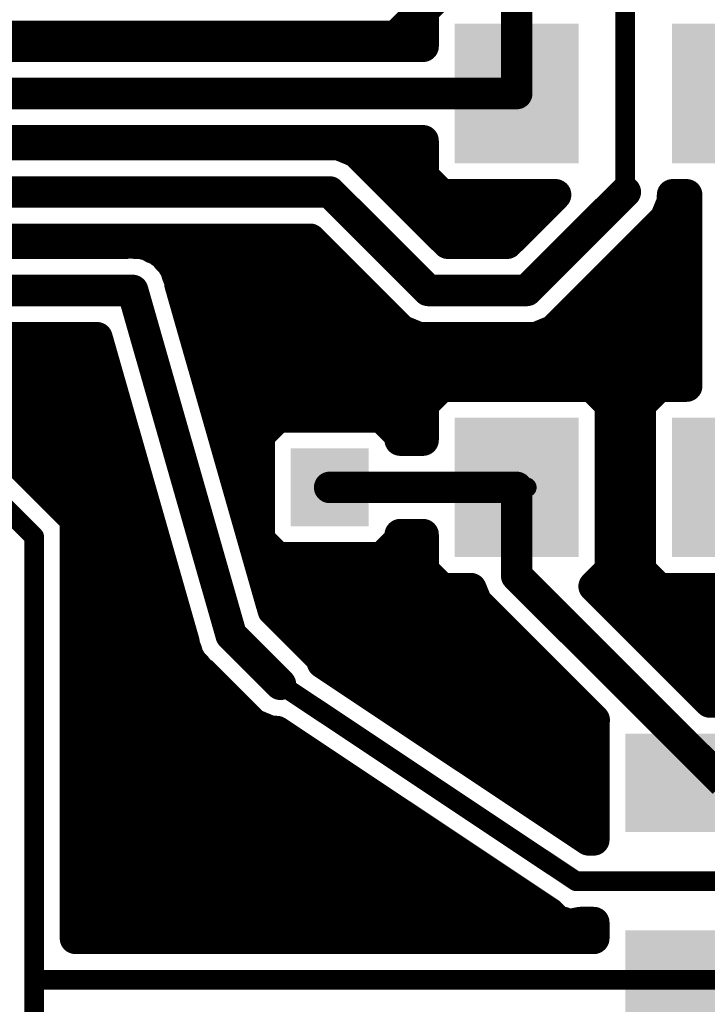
# Model space of a CAD drawing. Extents: x -9.1 to 58.6, y -5.3 to 48.5.
# Tile 8 of 17: x 22.7 to 31.5, y 12.4 to 25.1. Entities that reach past the tile are written whole.
import ezdxf

# ---------------------------------------------------------------- set-up
doc = ezdxf.new("R2010")
doc.units = 0
doc.layers.add('1', color=14, linetype='CONTINUOUS')
doc.layers.add('18', color=94, linetype='CONTINUOUS')

# ---------------------------------------------------------------- blocks, each defined once
blk = doc.blocks.new('RECT')
blk.add_solid([(-0.5, -0.5), (0.5, -0.5), (-0.5, 0.5), (0.5, 0.5)])
blk = doc.blocks.new('SQUAREV')
blk.add_solid([(-0.5, -0.5), (0.5, -0.5), (-0.5, 0.5), (0.5, 0.5)])

msp = doc.modelspace()

# ---------------------------------------------------------------- linework, layer by layer
at = {"layer": '1'}
for points, const_width in [([(27.8384, 25.1791), (27.8384, 27.7191)], 0.4064), ([(30.48, 22.86), (30.48, 26.67)], 0.254), ([(29.08, 24.13), (29.08, 26.54)], 0.4064), ([(28.1117, 25.4364), (27.8736, 25.1983)], 0.4064), ([(27.8384, 25.1968), (27.8736, 25.1968)], 0.4064), ([(27.8736, 25.1983), (27.8736, 24.7396)], 0.4064), ([(27.5259, 24.8666), (27.8384, 25.1791)], 0.4064), ([(21.8345, 24.8666), (27.5259, 24.8666)], 0.4064), ([(21.7583, 24.7904), (27.8736, 24.7904)], 0.4064), ([(27.8736, 24.7396), (21.7583, 24.7396)], 0.4064), ([(20.3835, 24.13), (29.08, 24.13)], 0.4064), ([(21.7583, 23.5204), (27.8736, 23.5204)], 0.4064), ([(26.7913, 23.4696), (21.7583, 23.4696)], 0.4064), ([(27.0153, 23.3768), (26.7913, 23.4696)], 0.4064), ([(27.8736, 23.5204), (27.8736, 23.0617)], 0.4064), ([(28.1925, 22.1996), (27.0153, 23.3768)], 0.4064), ([(27.2273, 23.1648), (27.8736, 23.1648)], 0.4064), ([(27.8736, 23.0617), (28.1117, 22.8236)], 0.4064), ([(20.3835, 22.86), (26.67, 22.86)], 0.4064), ([(26.67, 22.86), (27.94, 21.59)], 0.4064), ([(28.1117, 22.8236), (29.5815, 22.8236)], 0.4064), ([(29.5815, 22.8236), (28.9575, 22.1996)], 0.4064), ([(29.21, 21.59), (30.48, 22.86)], 0.4064), ([(31.0896, 22.7387), (31.0896, 22.8236)], 0.4064), ([(31.0896, 22.8236), (31.2704, 22.8236)], 0.4064), ([(31.2704, 22.8236), (31.2704, 20.3564)], 0.4064), ([(27.6337, 22.7584), (29.5163, 22.7584)], 0.4064), ([(30.9968, 22.5147), (31.0896, 22.7387)], 0.4064), ([(31.0896, 22.7584), (31.2704, 22.7584)], 0.4064), ([(29.5553, 21.0732), (30.9968, 22.5147)], 0.4064), ([(28.0401, 22.352), (29.1099, 22.352)], 0.4064), ([(30.8341, 22.352), (31.2704, 22.352)], 0.4064), ([(21.7583, 22.2504), (26.4175, 22.2504)], 0.4064), ([(24.0446, 22.1996), (21.7583, 22.1996)], 0.4064), ([(24.0791, 22.2095), (24.0446, 22.1996)], 0.4064), ([(24.1649, 22.1996), (24.0791, 22.2095)], 0.4064), ([(24.2513, 22.1996), (24.1649, 22.1996)], 0.4064), ([(24.2844, 22.1859), (24.2513, 22.1996)], 0.4064), ([(24.3201, 22.1818), (24.2844, 22.1859)], 0.4064), ([(24.3955, 22.1398), (24.3201, 22.1818)], 0.4064), ([(26.4175, 22.2504), (27.4232, 21.2447)], 0.4064), ([(28.9575, 22.1996), (28.1925, 22.1996)], 0.4064), ([(24.4753, 22.1068), (24.3955, 22.1398)], 0.4064), ([(24.5007, 22.0814), (24.4753, 22.1068)], 0.4064), ([(24.532, 22.064), (24.5007, 22.0814)], 0.4064), ([(24.5857, 21.9964), (24.532, 22.064)], 0.4064), ([(24.6468, 21.9353), (24.5857, 21.9964)], 0.4064), ([(24.6365, 21.9456), (26.7223, 21.9456)], 0.4064), ([(24.6605, 21.9022), (24.6468, 21.9353)], 0.4064), ([(24.6828, 21.8741), (24.6605, 21.9022)], 0.4064), ([(30.4277, 21.9456), (31.2704, 21.9456)], 0.4064), ([(24.7066, 21.791), (24.6828, 21.8741)], 0.4064), ([(24.7396, 21.7113), (24.7066, 21.791)], 0.4064), ([(24.7396, 21.6754), (24.7396, 21.7113)], 0.4064), ([(25.9427, 17.4644), (24.7396, 21.6754)], 0.4064), ([(20.3835, 21.59), (24.13, 21.59)], 0.4064), ([(24.13, 21.59), (25.4, 17.145)], 0.4064), ([(24.7785, 21.5392), (27.1287, 21.5392)], 0.4064), ([(27.94, 21.59), (29.21, 21.59)], 0.4064), ([(30.0213, 21.5392), (31.2704, 21.5392)], 0.4064), ([(24.8946, 21.1328), (27.5351, 21.1328)], 0.4064), ([(27.4232, 21.2447), (27.5947, 21.0732)], 0.4064), ([(29.6149, 21.1328), (31.2704, 21.1328)], 0.4064), ([(27.5947, 21.0732), (27.8187, 20.9804)], 0.4064), ([(29.3313, 20.9804), (29.5553, 21.0732)], 0.4064), ([(21.7583, 20.9804), (23.6702, 20.9804)], 0.4064), ([(23.6702, 20.9804), (24.7904, 17.0596)], 0.4064), ([(27.8187, 20.9804), (29.3313, 20.9804)], 0.4064), ([(21.8948, 20.7264), (23.7427, 20.7264)], 0.4064), ([(25.0107, 20.7264), (31.2704, 20.7264)], 0.4064), ([(22.86, 18.415), (20.955, 20.32)], 0.254), ([(21.8948, 20.32), (23.8589, 20.32)], 0.4064), ([(25.1268, 20.32), (28.0753, 20.32)], 0.4064), ([(28.1117, 20.3564), (27.8736, 20.1183)], 0.4064), ([(30.0483, 20.3564), (28.1117, 20.3564)], 0.4064), ([(30.2864, 20.1183), (30.0483, 20.3564)], 0.4064), ([(30.0847, 20.32), (30.8753, 20.32)], 0.4064), ([(30.9117, 20.3564), (30.6736, 20.1183)], 0.4064), ([(31.2704, 20.3564), (30.9117, 20.3564)], 0.4064), ([(23.0809, 18.9484), (21.8948, 20.1345)], 0.4064), ([(27.8736, 20.1183), (27.8736, 19.6596)], 0.4064), ([(30.2864, 17.9817), (30.2864, 20.1183)], 0.4064), ([(30.6736, 20.1183), (30.6736, 17.9817)], 0.4064), ([(22.1157, 19.9136), (23.975, 19.9136)], 0.4064), ([(25.243, 19.9136), (25.9525, 19.9136)], 0.4064), ([(25.9985, 19.9596), (25.7604, 19.7215)], 0.4064), ([(27.3415, 19.9596), (25.9985, 19.9596)], 0.4064), ([(27.5796, 19.7215), (27.3415, 19.9596)], 0.4064), ([(27.3875, 19.9136), (27.8736, 19.9136)], 0.4064), ([(30.2864, 19.9136), (30.6736, 19.9136)], 0.4064), ([(25.7604, 19.7215), (25.7604, 18.3785)], 0.4064), ([(27.5796, 19.6596), (27.5796, 19.7215)], 0.4064), ([(27.8736, 19.6596), (27.5796, 19.6596)], 0.4064), ([(22.5221, 19.5072), (24.0911, 19.5072)], 0.4064), ([(25.3591, 19.5072), (25.7604, 19.5072)], 0.4064), ([(30.2864, 19.5072), (30.6736, 19.5072)], 0.4064), ([(22.9285, 19.1008), (24.2072, 19.1008)], 0.4064), ([(25.4752, 19.1008), (25.7604, 19.1008)], 0.4064), ([(30.2864, 19.1008), (30.6736, 19.1008)], 0.4064), ([(29.08, 19.05), (26.67, 19.05)], 0.4064), ([(29.08, 19.05), (29.08, 17.91)], 0.4064), ([(29.08, 19.05), (29.21, 19.05)], 0.254), ([(23.3934, 18.6359), (23.0809, 18.9484)], 0.4064), ([(23.3349, 18.6944), (24.3233, 18.6944)], 0.4064), ([(23.3934, 13.2334), (23.3934, 18.6359)], 0.4064), ([(25.5913, 18.6944), (25.7604, 18.6944)], 0.4064), ([(30.2864, 18.6944), (30.6736, 18.6944)], 0.4064), ([(22.86, 12.7), (22.86, 18.415)], 0.254), ([(25.7604, 18.3785), (25.9985, 18.1404)], 0.4064), ([(27.3415, 18.1404), (27.5796, 18.3785)], 0.4064), ([(27.5796, 18.3785), (27.5796, 18.4404)], 0.4064), ([(27.5796, 18.4404), (27.8736, 18.4404)], 0.4064), ([(27.8736, 18.4404), (27.8736, 17.9817)], 0.4064), ([(23.3934, 18.288), (24.4394, 18.288)], 0.4064), ([(25.7074, 18.288), (25.8509, 18.288)], 0.4064), ([(27.4891, 18.288), (27.8736, 18.288)], 0.4064), ([(30.2864, 18.288), (30.6736, 18.288)], 0.4064), ([(25.9985, 18.1404), (27.3415, 18.1404)], 0.4064), ([(27.8736, 17.9817), (28.1117, 17.7436)], 0.4064), ([(30.0784, 17.7737), (30.2864, 17.9817)], 0.4064), ([(30.6736, 17.9817), (30.9117, 17.7436)], 0.4064), ([(23.3934, 17.8816), (24.5555, 17.8816)], 0.4064), ([(25.8235, 17.8816), (27.9737, 17.8816)], 0.4064), ([(29.08, 17.91), (31.75, 15.24)], 0.4064), ([(30.1863, 17.8816), (30.7737, 17.8816)], 0.4064), ([(28.1117, 17.7436), (28.4891, 17.7436)], 0.4064), ([(28.4891, 17.7436), (28.5632, 17.5647)], 0.4064), ([(31.5707, 16.2814), (30.0784, 17.7737)], 0.4064), ([(30.9117, 17.7436), (32.8483, 17.7436)], 0.4064), ([(23.3934, 17.4752), (24.6717, 17.4752)], 0.4064), ([(25.9396, 17.4752), (28.6527, 17.4752)], 0.4064), ([(26.5518, 16.8553), (25.9427, 17.4644)], 0.4064), ([(28.5632, 17.5647), (30.0791, 16.0488)], 0.4064), ([(30.3769, 17.4752), (34.3916, 17.4752)], 0.4064), ([(23.3934, 17.0688), (24.7878, 17.0688)], 0.4064), ([(25.4, 17.145), (26.035, 16.51)], 0.4064), ([(26.3383, 17.0688), (29.0591, 17.0688)], 0.4064), ([(30.7833, 17.0688), (34.3916, 17.0688)], 0.4064), ([(24.7904, 17.0596), (24.7904, 17.0237)], 0.4064), ([(24.7904, 17.0237), (24.8234, 16.944)], 0.4064), ([(24.8234, 16.944), (24.8472, 16.8609)], 0.4064), ([(24.8472, 16.8609), (24.8695, 16.8328)], 0.4064), ([(24.8695, 16.8328), (24.8832, 16.7997)], 0.4064), ([(26.5797, 16.7879), (26.5518, 16.8553)], 0.4064), ([(24.8832, 16.7997), (24.9443, 16.7386)], 0.4064), ([(24.9443, 16.7386), (24.998, 16.671)], 0.4064), ([(30.0065, 14.5034), (26.5797, 16.7879)], 0.4064), ([(23.3934, 16.6624), (25.0134, 16.6624)], 0.4064), ([(24.998, 16.671), (25.0293, 16.6536)], 0.4064), ([(25.0293, 16.6536), (25.6897, 15.9932)], 0.4064), ([(26.768, 16.6624), (29.4655, 16.6624)], 0.4064), ([(31.1897, 16.6624), (34.3916, 16.6624)], 0.4064), ([(29.845, 13.97), (26.035, 16.51)], 0.254), ([(23.3934, 16.256), (25.4269, 16.256)], 0.4064), ([(27.3776, 16.256), (29.8719, 16.256)], 0.4064), ([(33.1883, 16.2814), (31.5707, 16.2814)], 0.4064), ([(25.6897, 15.9932), (25.9137, 15.9004)], 0.4064), ([(30.0791, 16.0488), (30.0736, 16.0433)], 0.4064), ([(30.0736, 16.0433), (30.0736, 14.5034)], 0.4064), ([(23.3934, 15.8496), (26.064, 15.8496)], 0.4064), ([(25.9137, 15.9004), (25.9878, 15.9004)], 0.4064), ([(25.9878, 15.9004), (29.5052, 13.5555)], 0.4064), ([(27.9872, 15.8496), (30.0736, 15.8496)], 0.4064), ([(23.3934, 15.4432), (26.6736, 15.4432)], 0.4064), ([(28.5968, 15.4432), (30.0736, 15.4432)], 0.4064), ([(23.3934, 15.0368), (27.2832, 15.0368)], 0.4064), ([(29.2064, 15.0368), (30.0736, 15.0368)], 0.4064), ([(23.3934, 14.6304), (27.8928, 14.6304)], 0.4064), ([(29.816, 14.6304), (30.0736, 14.6304)], 0.4064), ([(30.0736, 14.5034), (30.0065, 14.5034)], 0.4064), ([(23.3934, 14.224), (28.5024, 14.224)], 0.4064), ([(33.655, 13.97), (29.845, 13.97)], 0.254), ([(23.3934, 13.8176), (29.112, 13.8176)], 0.4064), ([(29.5052, 13.5555), (29.6241, 13.4366)], 0.4064), ([(23.3934, 13.4112), (29.7216, 13.4112)], 0.4064), ([(29.6241, 13.4366), (29.6835, 13.4366)], 0.4064), ([(29.6835, 13.4366), (29.733, 13.4036)], 0.4064), ([(29.733, 13.4036), (29.8978, 13.4366)], 0.4064), ([(29.7708, 13.4112), (30.0736, 13.4112)], 0.4064), ([(29.8978, 13.4366), (30.0736, 13.4366)], 0.4064), ([(30.0736, 13.4366), (30.0736, 13.2334)], 0.4064), ([(30.0736, 13.2334), (23.3934, 13.2334)], 0.4064), ([(22.86, 12.065), (22.86, 12.7)], 0.254), ([(22.86, 12.7), (31.75, 12.7)], 0.254)]:
    msp.add_lwpolyline(points, dxfattribs=dict(at, const_width=const_width))
for points, const_width in [([(27.8384, 25.2984, 1), (27.8384, 25.0952)], 0.2032), ([(27.8736, 25.0952, 1), (27.8736, 25.2984)], 0.2032), ([(27.7368, 25.1791, 1), (27.94, 25.1791)], 0.2032), ([(27.9102, 25.1072, 1), (27.7666, 25.2509)], 0.2032), ([(27.8018, 25.2702, 1), (27.9454, 25.1265)], 0.2032), ([(27.4541, 24.9384, 1), (27.5978, 24.7948)], 0.2032), ([(27.5259, 24.765, 1), (27.5259, 24.9682)], 0.2032), ([(27.8736, 24.6888, 1), (27.8736, 24.892)], 0.2032), ([(27.8736, 24.638, 1), (27.8736, 24.8412)], 0.2032), ([(27.772, 24.7396, 1), (27.9752, 24.7396)], 0.2032), ([(29.08, 24.0284, 1), (29.08, 24.2316)], 0.2032), ([(28.9784, 24.13, 1), (29.1816, 24.13)], 0.2032), ([(26.8301, 23.5635, 1), (26.7524, 23.3757)], 0.2032), ([(26.7913, 23.368, 1), (26.7913, 23.5712)], 0.2032), ([(27.9752, 23.5204, 1), (27.772, 23.5204)], 0.2032), ([(27.8736, 23.4188, 1), (27.8736, 23.622)], 0.2032), ([(27.0872, 23.4486, 1), (26.9435, 23.3049)], 0.2032), ([(26.9764, 23.2829, 1), (27.0542, 23.4707)], 0.2032), ([(27.2273, 23.2664, 1), (27.2273, 23.0632)], 0.2032), ([(27.8736, 23.0632, 1), (27.8736, 23.2664)], 0.2032), ([(27.9454, 23.1335, 1), (27.8018, 22.9898)], 0.2032), ([(27.772, 23.0617, 1), (27.9752, 23.0617)], 0.2032), ([(26.7418, 22.9318, 1), (26.5982, 22.7882)], 0.2032), ([(26.67, 22.7584, 1), (26.67, 22.9616)], 0.2032), ([(28.1117, 22.9252, 1), (28.1117, 22.722)], 0.2032), ([(28.0398, 22.7518, 1), (28.1835, 22.8954)], 0.2032), ([(29.6533, 22.7518, 1), (29.5097, 22.8954)], 0.2032), ([(29.5815, 22.722, 1), (29.5815, 22.9252)], 0.2032), ([(30.5518, 22.7882, 1), (30.4082, 22.9318)], 0.2032), ([(31.1912, 22.8236, 1), (30.988, 22.8236)], 0.2032), ([(31.0896, 22.9252, 1), (31.0896, 22.722)], 0.2032), ([(31.372, 22.8236, 1), (31.1688, 22.8236)], 0.2032), ([(31.2704, 22.722, 1), (31.2704, 22.9252)], 0.2032), ([(27.6337, 22.86, 1), (27.6337, 22.6568)], 0.2032), ([(29.5163, 22.6568, 1), (29.5163, 22.86)], 0.2032), ([(30.4165, 22.86, 1), (30.5435, 22.86)], 0.127), ([(31.0896, 22.86, 1), (31.0896, 22.6568)], 0.2032), ([(31.1835, 22.6999, 1), (30.9957, 22.7776)], 0.2032), ([(31.2704, 22.6568, 1), (31.2704, 22.86)], 0.2032), ([(30.988, 22.7387, 1), (31.1912, 22.7387)], 0.2032), ([(30.9029, 22.5536, 1), (31.0907, 22.4758)], 0.2032), ([(31.0686, 22.4428, 1), (30.9249, 22.5865)], 0.2032), ([(28.0401, 22.4536, 1), (28.0401, 22.2504)], 0.2032), ([(29.1099, 22.2504, 1), (29.1099, 22.4536)], 0.2032), ([(30.8341, 22.4536, 1), (30.8341, 22.2504)], 0.2032), ([(31.2704, 22.2504, 1), (31.2704, 22.4536)], 0.2032), ([(24.0167, 22.2973, 1), (24.0725, 22.1019)], 0.2032), ([(24.0907, 22.3104, 1), (24.0675, 22.1085)], 0.2032), ([(24.0446, 22.098, 1), (24.0446, 22.3012)], 0.2032), ([(24.107, 22.1118, 1), (24.0512, 22.3071)], 0.2032), ([(24.1649, 22.3012, 1), (24.1649, 22.098)], 0.2032), ([(24.2901, 22.2935, 1), (24.2124, 22.1057)], 0.2032), ([(24.1533, 22.0987, 1), (24.1765, 22.3005)], 0.2032), ([(24.296, 22.2868, 1), (24.2728, 22.0849)], 0.2032), ([(24.3694, 22.2706, 1), (24.2707, 22.093)], 0.2032), ([(24.2455, 22.092, 1), (24.3233, 22.2797)], 0.2032), ([(24.2513, 22.098, 1), (24.2513, 22.3012)], 0.2032), ([(24.3085, 22.0808, 1), (24.3316, 22.2827)], 0.2032), ([(26.4893, 22.3222, 1), (26.3457, 22.1786)], 0.2032), ([(26.4175, 22.1488, 1), (26.4175, 22.352)], 0.2032), ([(28.1925, 22.3012, 1), (28.1925, 22.098)], 0.2032), ([(28.1207, 22.1278, 1), (28.2643, 22.2714)], 0.2032), ([(28.8857, 22.2714, 1), (29.0293, 22.1278)], 0.2032), ([(28.9575, 22.098, 1), (28.9575, 22.3012)], 0.2032), ([(24.4344, 22.2337, 1), (24.3567, 22.046)], 0.2032), ([(24.3462, 22.051, 1), (24.4449, 22.2286)], 0.2032), ([(24.5472, 22.1786, 1), (24.4035, 22.035)], 0.2032), ([(24.55, 22.1702, 1), (24.4513, 21.9926)], 0.2032), ([(24.4288, 22.0096, 1), (24.5725, 22.1533)], 0.2032), ([(24.6116, 22.1272, 1), (24.4525, 22.0008)], 0.2032), ([(24.4364, 22.0129, 1), (24.5142, 22.2007)], 0.2032), ([(24.4827, 21.9752, 1), (24.5814, 22.1528)], 0.2032), ([(24.6576, 22.0682, 1), (24.5139, 21.9245)], 0.2032), ([(24.5062, 21.9332, 1), (24.6653, 22.0595)], 0.2032), ([(24.6365, 22.0472, 1), (24.6365, 21.844)], 0.2032), ([(24.7407, 21.9742, 1), (24.5529, 21.8964)], 0.2032), ([(24.7401, 21.9653, 1), (24.5809, 21.839)], 0.2032), ([(24.575, 21.8635, 1), (24.7186, 22.0072)], 0.2032), ([(26.7223, 21.844, 1), (26.7223, 22.0472)], 0.2032), ([(30.4277, 22.0472, 1), (30.4277, 21.844)], 0.2032), ([(31.2704, 21.844, 1), (31.2704, 22.0472)], 0.2032), ([(24.5667, 21.8633, 1), (24.7544, 21.941)], 0.2032), ([(24.7805, 21.902, 1), (24.5851, 21.8462)], 0.2032), ([(24.6033, 21.8109, 1), (24.7624, 21.9372)], 0.2032), ([(24.8004, 21.8299, 1), (24.6127, 21.7521)], 0.2032), ([(24.6089, 21.7631, 1), (24.8042, 21.8189)], 0.2032), ([(24.8412, 21.7113, 1), (24.638, 21.7113)], 0.2032), ([(24.8373, 21.7033, 1), (24.6419, 21.6475)], 0.2032), ([(24.6457, 21.6724, 1), (24.8335, 21.7501)], 0.2032), ([(24.2277, 21.6179, 1), (24.0323, 21.5621)], 0.2032), ([(24.13, 21.4884, 1), (24.13, 21.6916)], 0.2032), ([(24.638, 21.6754, 1), (24.8412, 21.6754)], 0.2032), ([(24.7785, 21.6408, 1), (24.7785, 21.4376)], 0.2032), ([(27.1287, 21.4376, 1), (27.1287, 21.6408)], 0.2032), ([(27.94, 21.6916, 1), (27.94, 21.4884)], 0.2032), ([(27.8682, 21.5182, 1), (28.0118, 21.6618)], 0.2032), ([(29.1382, 21.6618, 1), (29.2818, 21.5182)], 0.2032), ([(29.21, 21.4884, 1), (29.21, 21.6916)], 0.2032), ([(30.0213, 21.6408, 1), (30.0213, 21.4376)], 0.2032), ([(31.2704, 21.4376, 1), (31.2704, 21.6408)], 0.2032), ([(24.8946, 21.2344, 1), (24.8946, 21.0312)], 0.2032), ([(27.495, 21.3165, 1), (27.3514, 21.1728)], 0.2032), ([(27.3514, 21.1728, 1), (27.495, 21.3165)], 0.2032), ([(27.5351, 21.0312, 1), (27.5351, 21.2344)], 0.2032), ([(29.6149, 21.2344, 1), (29.6149, 21.0312)], 0.2032), ([(31.2704, 21.0312, 1), (31.2704, 21.2344)], 0.2032), ([(27.6336, 21.1671, 1), (27.5558, 20.9793)], 0.2032), ([(27.5228, 21.0014, 1), (27.6665, 21.145)], 0.2032), ([(29.4835, 21.145, 1), (29.6272, 21.0014)], 0.2032), ([(29.5942, 20.9793, 1), (29.5164, 21.1671)], 0.2032), ([(23.7679, 21.0083, 1), (23.5725, 20.9525)], 0.2032), ([(23.6702, 20.8788, 1), (23.6702, 21.082)], 0.2032), ([(27.8187, 21.082, 1), (27.8187, 20.8788)], 0.2032), ([(27.7799, 20.8865, 1), (27.8576, 21.0743)], 0.2032), ([(29.2924, 21.0743, 1), (29.3701, 20.8865)], 0.2032), ([(29.3313, 20.8788, 1), (29.3313, 21.082)], 0.2032), ([(23.7427, 20.6248, 1), (23.7427, 20.828)], 0.2032), ([(25.0107, 20.828, 1), (25.0107, 20.6248)], 0.2032), ([(31.2704, 20.6248, 1), (31.2704, 20.828)], 0.2032), ([(23.8589, 20.2184, 1), (23.8589, 20.4216)], 0.2032), ([(25.1268, 20.4216, 1), (25.1268, 20.2184)], 0.2032), ([(28.1117, 20.458, 1), (28.1117, 20.2548)], 0.2032), ([(28.1835, 20.2846, 1), (28.0398, 20.4282)], 0.2032), ([(28.0753, 20.2184, 1), (28.0753, 20.4216)], 0.2032), ([(30.1202, 20.4282, 1), (29.9765, 20.2846)], 0.2032), ([(30.0847, 20.4216, 1), (30.0847, 20.2184)], 0.2032), ([(30.0483, 20.2548, 1), (30.0483, 20.458)], 0.2032), ([(30.9117, 20.458, 1), (30.9117, 20.2548)], 0.2032), ([(30.9835, 20.2846, 1), (30.8398, 20.4282)], 0.2032), ([(30.8753, 20.2184, 1), (30.8753, 20.4216)], 0.2032), ([(31.1688, 20.3564, 1), (31.372, 20.3564)], 0.2032), ([(31.2704, 20.2548, 1), (31.2704, 20.458)], 0.2032), ([(27.9752, 20.1183, 1), (27.772, 20.1183)], 0.2032), ([(30.388, 20.1183, 1), (30.1848, 20.1183)], 0.2032), ([(30.7752, 20.1183, 1), (30.572, 20.1183)], 0.2032), ([(27.8018, 20.1902, 1), (27.9454, 20.0465)], 0.2032), ([(30.2146, 20.0465, 1), (30.3582, 20.1902)], 0.2032), ([(30.6018, 20.1902, 1), (30.7454, 20.0465)], 0.2032), ([(23.975, 19.812, 1), (23.975, 20.0152)], 0.2032), ([(25.243, 20.0152, 1), (25.243, 19.812)], 0.2032), ([(25.9985, 20.0612, 1), (25.9985, 19.858)], 0.2032), ([(26.0703, 19.8878, 1), (25.9266, 20.0314)], 0.2032), ([(25.9525, 19.812, 1), (25.9525, 20.0152)], 0.2032), ([(27.4134, 20.0314, 1), (27.2697, 19.8878)], 0.2032), ([(27.3875, 20.0152, 1), (27.3875, 19.812)], 0.2032), ([(27.3415, 19.858, 1), (27.3415, 20.0612)], 0.2032), ([(27.8736, 19.812, 1), (27.8736, 20.0152)], 0.2032), ([(30.2864, 20.0152, 1), (30.2864, 19.812)], 0.2032), ([(30.6736, 19.812, 1), (30.6736, 20.0152)], 0.2032), ([(25.862, 19.7215, 1), (25.6588, 19.7215)], 0.2032), ([(25.6886, 19.7934, 1), (25.8322, 19.6497)], 0.2032), ([(27.6812, 19.7215, 1), (27.478, 19.7215)], 0.2032), ([(27.5796, 19.7612, 1), (27.5796, 19.558)], 0.2032), ([(27.5078, 19.6497, 1), (27.6514, 19.7934)], 0.2032), ([(27.8736, 19.558, 1), (27.8736, 19.7612)], 0.2032), ([(24.0911, 19.4056, 1), (24.0911, 19.6088)], 0.2032), ([(25.3591, 19.6088, 1), (25.3591, 19.4056)], 0.2032), ([(25.7604, 19.4056, 1), (25.7604, 19.6088)], 0.2032), ([(27.478, 19.6596, 1), (27.6812, 19.6596)], 0.2032), ([(27.772, 19.6596, 1), (27.9752, 19.6596)], 0.2032), ([(30.2864, 19.6088, 1), (30.2864, 19.4056)], 0.2032), ([(30.6736, 19.4056, 1), (30.6736, 19.6088)], 0.2032), ([(22.9285, 19.2024, 1), (22.9285, 18.9992)], 0.2032), ([(24.2072, 18.9992, 1), (24.2072, 19.2024)], 0.2032), ([(25.4752, 19.2024, 1), (25.4752, 18.9992)], 0.2032), ([(25.7604, 18.9992, 1), (25.7604, 19.2024)], 0.2032), ([(30.2864, 19.2024, 1), (30.2864, 18.9992)], 0.2032), ([(30.6736, 18.9992, 1), (30.6736, 19.2024)], 0.2032), ([(26.67, 19.1516, 1), (26.67, 18.9484)], 0.2032), ([(29.1816, 19.05, 1), (28.9784, 19.05)], 0.2032), ([(29.08, 19.1135, 1), (29.08, 18.9865)], 0.127), ([(29.08, 18.9484, 1), (29.08, 19.1516)], 0.2032), ([(29.21, 18.9865, 1), (29.21, 19.1135)], 0.127), ([(23.1528, 19.0202, 1), (23.0091, 18.8766)], 0.2032), ([(23.0091, 18.8766, 1), (23.1528, 19.0202)], 0.2032), ([(23.3349, 18.796, 1), (23.3349, 18.5928)], 0.2032), ([(23.495, 18.6359, 1), (23.2918, 18.6359)], 0.2032), ([(23.3216, 18.5641, 1), (23.4652, 18.7078)], 0.2032), ([(24.3233, 18.5928, 1), (24.3233, 18.796)], 0.2032), ([(25.5913, 18.796, 1), (25.5913, 18.5928)], 0.2032), ([(25.7604, 18.5928, 1), (25.7604, 18.796)], 0.2032), ([(30.2864, 18.796, 1), (30.2864, 18.5928)], 0.2032), ([(30.6736, 18.5928, 1), (30.6736, 18.796)], 0.2032), ([(22.9235, 18.415, 1), (22.7965, 18.415)], 0.127), ([(25.8322, 18.4503, 1), (25.6886, 18.3066)], 0.2032), ([(27.6812, 18.4404, 1), (27.478, 18.4404)], 0.2032), ([(27.5796, 18.542, 1), (27.5796, 18.3388)], 0.2032), ([(27.6514, 18.3066, 1), (27.5078, 18.4503)], 0.2032), ([(27.9752, 18.4404, 1), (27.772, 18.4404)], 0.2032), ([(27.8736, 18.3388, 1), (27.8736, 18.542)], 0.2032), ([(22.8151, 18.3701, 1), (22.9049, 18.4599)], 0.127), ([(23.3934, 18.3896, 1), (23.3934, 18.1864)], 0.2032), ([(24.4394, 18.1864, 1), (24.4394, 18.3896)], 0.2032), ([(25.7074, 18.3896, 1), (25.7074, 18.1864)], 0.2032), ([(25.6588, 18.3785, 1), (25.862, 18.3785)], 0.2032), ([(25.8509, 18.1864, 1), (25.8509, 18.3896)], 0.2032), ([(27.4891, 18.3896, 1), (27.4891, 18.1864)], 0.2032), ([(27.478, 18.3785, 1), (27.6812, 18.3785)], 0.2032), ([(27.8736, 18.1864, 1), (27.8736, 18.3896)], 0.2032), ([(30.2864, 18.3896, 1), (30.2864, 18.1864)], 0.2032), ([(30.6736, 18.1864, 1), (30.6736, 18.3896)], 0.2032), ([(25.9985, 18.242, 1), (25.9985, 18.0388)], 0.2032), ([(25.9266, 18.0686, 1), (26.0703, 18.2122)], 0.2032), ([(27.2697, 18.2122, 1), (27.4134, 18.0686)], 0.2032), ([(27.3415, 18.0388, 1), (27.3415, 18.242)], 0.2032), ([(27.9454, 18.0535, 1), (27.8018, 17.9098)], 0.2032), ([(30.3582, 17.9098, 1), (30.2146, 18.0535)], 0.2032), ([(30.7454, 18.0535, 1), (30.6018, 17.9098)], 0.2032), ([(23.3934, 17.9832, 1), (23.3934, 17.78)], 0.2032), ([(24.5555, 17.78, 1), (24.5555, 17.9832)], 0.2032), ([(25.8235, 17.9832, 1), (25.8235, 17.78)], 0.2032), ([(27.772, 17.9817, 1), (27.9752, 17.9817)], 0.2032), ([(27.9737, 17.78, 1), (27.9737, 17.9832)], 0.2032), ([(29.1518, 17.9818, 1), (29.0082, 17.8382)], 0.2032), ([(30.1863, 17.9832, 1), (30.1863, 17.78)], 0.2032), ([(30.1848, 17.9817, 1), (30.388, 17.9817)], 0.2032), ([(30.572, 17.9817, 1), (30.7752, 17.9817)], 0.2032), ([(30.7737, 17.78, 1), (30.7737, 17.9832)], 0.2032), ([(28.1117, 17.8452, 1), (28.1117, 17.642)], 0.2032), ([(28.0398, 17.6718, 1), (28.1835, 17.8154)], 0.2032), ([(28.583, 17.7825, 1), (28.3952, 17.7047)], 0.2032), ([(28.4891, 17.642, 1), (28.4891, 17.8452)], 0.2032), ([(28.9784, 17.91, 1), (29.1816, 17.91)], 0.2032), ([(30.1503, 17.8455, 1), (30.0066, 17.7018)], 0.2032), ([(30.0066, 17.8455, 1), (30.1503, 17.7018)], 0.2032), ([(30.9117, 17.8452, 1), (30.9117, 17.642)], 0.2032), ([(30.8398, 17.6718, 1), (30.9835, 17.8154)], 0.2032), ([(23.3934, 17.5768, 1), (23.3934, 17.3736)], 0.2032), ([(24.6717, 17.3736, 1), (24.6717, 17.5768)], 0.2032), ([(25.9396, 17.5768, 1), (25.9396, 17.3736)], 0.2032), ([(26.0146, 17.5362, 1), (25.8709, 17.3925)], 0.2032), ([(28.635, 17.6365, 1), (28.4914, 17.4928)], 0.2032), ([(28.4693, 17.5258, 1), (28.6571, 17.6036)], 0.2032), ([(28.6527, 17.3736, 1), (28.6527, 17.5768)], 0.2032), ([(30.3769, 17.5768, 1), (30.3769, 17.3736)], 0.2032), ([(25.8451, 17.4364, 1), (26.0404, 17.4923)], 0.2032), ([(23.3934, 17.1704, 1), (23.3934, 16.9672)], 0.2032), ([(24.7878, 16.9672, 1), (24.7878, 17.1704)], 0.2032), ([(25.4718, 17.2168, 1), (25.3282, 17.0732)], 0.2032), ([(25.3023, 17.1171, 1), (25.4977, 17.1729)], 0.2032), ([(26.3383, 17.1704, 1), (26.3383, 16.9672)], 0.2032), ([(29.0591, 16.9672, 1), (29.0591, 17.1704)], 0.2032), ([(30.7833, 17.1704, 1), (30.7833, 16.9672)], 0.2032), ([(24.892, 17.0596, 1), (24.6888, 17.0596)], 0.2032), ([(24.8843, 17.0626, 1), (24.6965, 16.9849)], 0.2032), ([(24.6927, 17.0317, 1), (24.8881, 17.0875)], 0.2032), ([(24.9211, 16.9719, 1), (24.7258, 16.9161)], 0.2032), ([(24.6888, 17.0237, 1), (24.892, 17.0237)], 0.2032), ([(24.7296, 16.9051, 1), (24.9173, 16.9829)], 0.2032), ([(24.9267, 16.9241, 1), (24.7676, 16.7978)], 0.2032), ([(24.9633, 16.8717, 1), (24.7756, 16.794)], 0.2032), ([(26.6457, 16.8942, 1), (26.4579, 16.8164)], 0.2032), ([(26.4799, 16.7835, 1), (26.6236, 16.9272)], 0.2032), ([(24.7495, 16.833, 1), (24.9449, 16.8888)], 0.2032), ([(24.955, 16.8715, 1), (24.8114, 16.7278)], 0.2032), ([(24.7893, 16.7608, 1), (24.9771, 16.8386)], 0.2032), ([(24.7899, 16.7697, 1), (24.949, 16.896)], 0.2032), ([(25.0238, 16.8018, 1), (24.8647, 16.6755)], 0.2032), ([(24.8724, 16.6668, 1), (25.0161, 16.8105)], 0.2032), ([(26.6361, 16.8725, 1), (26.5233, 16.7034)], 0.2032), ([(26.4858, 16.749, 1), (26.6736, 16.8268)], 0.2032), ([(23.3934, 16.764, 1), (23.3934, 16.5608)], 0.2032), ([(25.0473, 16.7598, 1), (24.9486, 16.5822)], 0.2032), ([(24.9184, 16.6078, 1), (25.0775, 16.7342)], 0.2032), ([(25.1012, 16.7254, 1), (24.9575, 16.5817)], 0.2032), ([(24.98, 16.5648, 1), (25.0787, 16.7424)], 0.2032), ([(25.0134, 16.5608, 1), (25.0134, 16.764)], 0.2032), ([(26.768, 16.764, 1), (26.768, 16.5608)], 0.2032), ([(29.4655, 16.5608, 1), (29.4655, 16.764)], 0.2032), ([(31.1897, 16.764, 1), (31.1897, 16.5608)], 0.2032), ([(25.9632, 16.4382, 1), (26.1068, 16.5818)], 0.2032), ([(26.0702, 16.5628, 1), (25.9998, 16.4572)], 0.127), ([(23.3934, 16.3576, 1), (23.3934, 16.1544)], 0.2032), ([(25.4269, 16.1544, 1), (25.4269, 16.3576)], 0.2032), ([(27.3776, 16.3576, 1), (27.3776, 16.1544)], 0.2032), ([(29.8719, 16.1544, 1), (29.8719, 16.3576)], 0.2032), ([(31.5707, 16.383, 1), (31.5707, 16.1798)], 0.2032), ([(31.4989, 16.2096, 1), (31.6425, 16.3532)], 0.2032), ([(25.7286, 16.0871, 1), (25.6508, 15.8993)], 0.2032), ([(25.6178, 15.9214, 1), (25.7615, 16.065)], 0.2032), ([(30.1752, 16.0433, 1), (29.972, 16.0433)], 0.2032), ([(30.0018, 16.1152, 1), (30.1454, 15.9715)], 0.2032), ([(30.1509, 15.977, 1), (30.0072, 16.1207)], 0.2032), ([(30.0072, 15.977, 1), (30.1509, 16.1207)], 0.2032), ([(23.3934, 15.9512, 1), (23.3934, 15.748)], 0.2032), ([(25.9137, 16.002, 1), (25.9137, 15.7988)], 0.2032), ([(25.8749, 15.8065, 1), (25.9526, 15.9943)], 0.2032), ([(26.0442, 15.9849, 1), (25.9314, 15.8159)], 0.2032), ([(25.9878, 15.7988, 1), (25.9878, 16.002)], 0.2032), ([(26.064, 15.748, 1), (26.064, 15.9512)], 0.2032), ([(27.9872, 15.9512, 1), (27.9872, 15.748)], 0.2032), ([(30.0736, 15.748, 1), (30.0736, 15.9512)], 0.2032), ([(23.3934, 15.5448, 1), (23.3934, 15.3416)], 0.2032), ([(26.6736, 15.3416, 1), (26.6736, 15.5448)], 0.2032), ([(28.5968, 15.5448, 1), (28.5968, 15.3416)], 0.2032), ([(30.0736, 15.3416, 1), (30.0736, 15.5448)], 0.2032), ([(23.3934, 15.1384, 1), (23.3934, 14.9352)], 0.2032), ([(27.2832, 14.9352, 1), (27.2832, 15.1384)], 0.2032), ([(29.2064, 15.1384, 1), (29.2064, 14.9352)], 0.2032), ([(30.0736, 14.9352, 1), (30.0736, 15.1384)], 0.2032), ([(23.3934, 14.732, 1), (23.3934, 14.5288)], 0.2032), ([(27.8928, 14.5288, 1), (27.8928, 14.732)], 0.2032), ([(29.816, 14.732, 1), (29.816, 14.5288)], 0.2032), ([(30.0736, 14.5288, 1), (30.0736, 14.732)], 0.2032), ([(30.0065, 14.605, 1), (30.0065, 14.4018)], 0.2032), ([(29.9501, 14.4189, 1), (30.0629, 14.5879)], 0.2032), ([(29.972, 14.5034, 1), (30.1752, 14.5034)], 0.2032), ([(30.0736, 14.4018, 1), (30.0736, 14.605)], 0.2032), ([(23.3934, 14.3256, 1), (23.3934, 14.1224)], 0.2032), ([(28.5024, 14.1224, 1), (28.5024, 14.3256)], 0.2032), ([(29.845, 14.0335, 1), (29.845, 13.9065)], 0.127), ([(23.3934, 13.9192, 1), (23.3934, 13.716)], 0.2032), ([(29.112, 13.716, 1), (29.112, 13.9192)], 0.2032), ([(29.8098, 13.9172, 1), (29.8802, 14.0228)], 0.127), ([(29.577, 13.6273, 1), (29.4333, 13.4836)], 0.2032), ([(29.4488, 13.4709, 1), (29.5615, 13.64)], 0.2032), ([(23.3934, 13.5128, 1), (23.3934, 13.3096)], 0.2032), ([(29.6241, 13.5382, 1), (29.6241, 13.335)], 0.2032), ([(29.5522, 13.3648, 1), (29.6959, 13.5084)], 0.2032), ([(29.7399, 13.5211, 1), (29.6271, 13.3521)], 0.2032), ([(29.713, 13.5033, 1), (29.7529, 13.304)], 0.2032), ([(29.7708, 13.5128, 1), (29.7708, 13.3096)], 0.2032), ([(29.6766, 13.3191, 1), (29.7893, 13.4882)], 0.2032), ([(29.6835, 13.335, 1), (29.6835, 13.5382)], 0.2032), ([(29.7216, 13.3096, 1), (29.7216, 13.5128)], 0.2032), ([(29.8978, 13.5382, 1), (29.8978, 13.335)], 0.2032), ([(29.9177, 13.337, 1), (29.8779, 13.5362)], 0.2032), ([(30.1752, 13.4366, 1), (29.972, 13.4366)], 0.2032), ([(30.0736, 13.335, 1), (30.0736, 13.5382)], 0.2032), ([(30.0736, 13.3096, 1), (30.0736, 13.5128)], 0.2032), ([(23.3934, 13.335, 1), (23.3934, 13.1318)], 0.2032), ([(23.2918, 13.2334, 1), (23.495, 13.2334)], 0.2032), ([(29.972, 13.2334, 1), (30.1752, 13.2334)], 0.2032), ([(30.0736, 13.1318, 1), (30.0736, 13.335)], 0.2032), ([(22.9235, 12.7, 1), (22.7965, 12.7)], 0.127), ([(22.86, 12.7635, 1), (22.86, 12.6365)], 0.127), ([(22.7965, 12.7, 1), (22.9235, 12.7)], 0.127)]:
    msp.add_lwpolyline(points, format="xyb", dxfattribs=dict(at, const_width=const_width))

# ---------------------------------------------------------------- block references
at = {"layer": '1', "xscale": 1.6, "yscale": 1.8, "rotation": 180}
for p in [(29.08, 24.13), (31.88, 24.13), (29.08, 19.05), (31.88, 19.05)]:
    msp.add_blockref('RECT', p, dxfattribs=at)
at = {"layer": '1', "xscale": 2.54, "yscale": 1.27}
for p in [(31.75, 15.24), (31.75, 12.7)]:
    msp.add_blockref('RECT', p, dxfattribs=at)
at = {"layer": '18', "xscale": 1.0064, "yscale": 1.0064}
msp.add_blockref('SQUAREV', (26.67, 19.05), dxfattribs=at)
msp.add_blockref('SQUAREV', (26.67, 19.05), dxfattribs=at)

doc.saveas('drawing.dxf')
